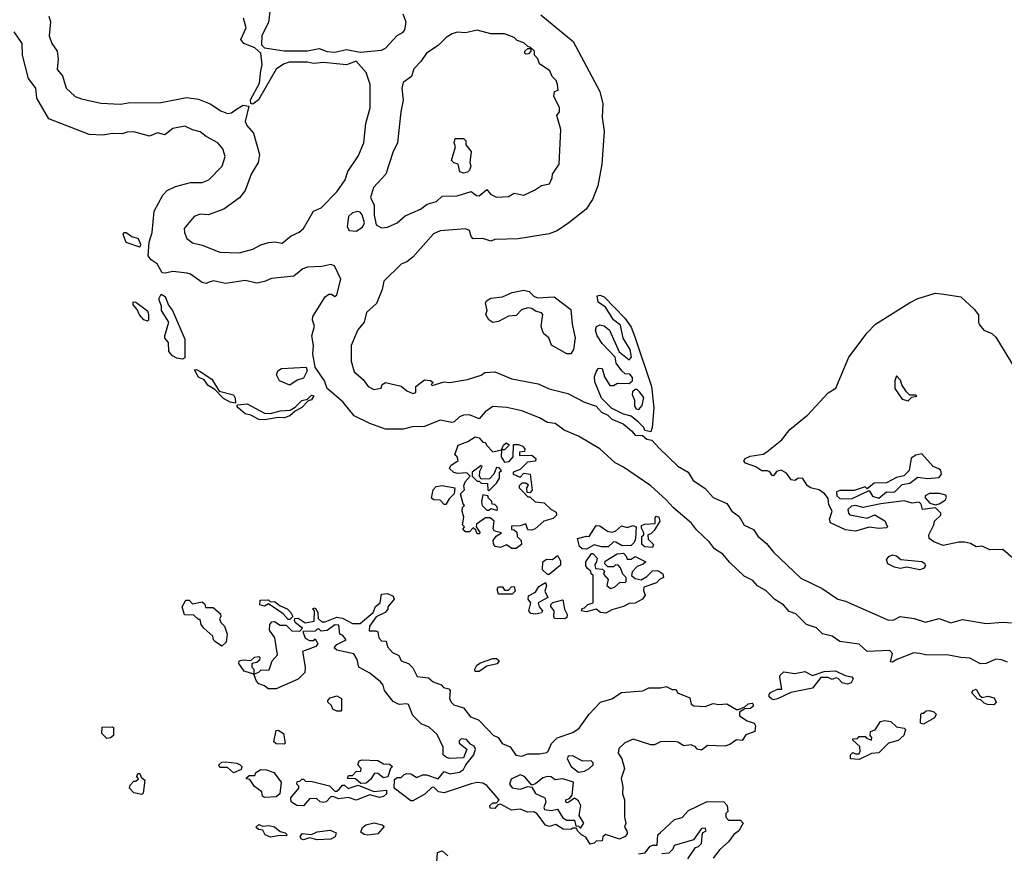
# Model space of a CAD drawing. Extents: x 2086813 to 2278017, y 548126 to 753336.
# Tile 104 of 256: x 2217889 to 2222939, y 596580 to 600857. Entities that reach past the tile are written whole.
import ezdxf

# ---------------------------------------------------------------- set-up
doc = ezdxf.new("R2010")
doc.units = 0

msp = doc.modelspace()

# ---------------------------------------------------------------- linework, layer by layer
at = {"layer": '0CON10XD'}
for points in [[(2219174.3, 600925), (2219165.6, 600844.4), (2219130, 600775), (2219128.8, 600728.8), (2219145, 600711.9), (2219245, 600696.7), (2219365, 600697.3), (2219425, 600709.1), (2219465, 600693.8), (2219505, 600690.4), (2219565, 600704.2), (2219635, 600690.5), (2219745, 600700.4), (2219765, 600711.5), (2219824, 600776), (2219855, 600792.9), (2219864.5, 600805), (2219871.5, 600845), (2219856.2, 600885)], [(2218038.9, 600875), (2218046, 600846), (2218040, 600775), (2218052.9, 600735), (2218080.4, 600695), (2218085.4, 600655), (2218081.4, 600601.4), (2218108.4, 600568.4), (2218127.3, 600505), (2218173.4, 600463.4), (2218205, 600450.8), (2218305, 600429.2), (2218405, 600423.5), (2218445, 600430.4), (2218615, 600432.9), (2218745, 600458.5), (2218805, 600449.6), (2218865, 600425.4), (2218919.8, 600389.8), (2218955, 600375.9), (2218975, 600378.8), (2218995.3, 600394.7), (2219035, 600419.1), (2219063.6, 600413.6), (2219045.3, 600335), (2219052.9, 600315), (2219087.3, 600275), (2219119.1, 600165), (2219112.7, 600125), (2219076.1, 600063.9), (2219045, 599980.8), (2219016.1, 599943.9), (2218935, 599884.4), (2218855, 599856.2), (2218815, 599859.6), (2218783.3, 599846.7), (2218732.5, 599785), (2218733.5, 599765), (2218745.6, 599735), (2218775, 599712.1), (2218825, 599699.6), (2218915, 599664.6), (2219015, 599660.6), (2219085, 599680), (2219125, 599701.9), (2219165, 599713.3), (2219195, 599717.8), (2219235, 599710), (2219281.3, 599748.7), (2219322.3, 599767.7), (2219345, 599786.2), (2219396.1, 599873.9), (2219435, 599892.5), (2219516.1, 599973.9), (2219558, 600035), (2219571.7, 600078.3), (2219623.9, 600156.1), (2219653.3, 600225), (2219663.3, 600325), (2219685.7, 600405), (2219686.7, 600525), (2219666.2, 600586.2), (2219615, 600643.8), (2219565, 600625.7), (2219447.5, 600637.5), (2219395, 600631.5), (2219365, 600638.6), (2219271.7, 600638.3), (2219241.7, 600628.3), (2219205, 600603.8), (2219113.1, 600445), (2219083.9, 600423.9), (2219075, 600427.5), (2219072.5, 600445), (2219118.1, 600531.9), (2219125.4, 600595), (2219131.8, 600625), (2219125.5, 600685.5), (2219095, 600713.3), (2219037.5, 600735), (2219022.5, 600755), (2219050, 600815), (2219036, 600865)], [(2220561.2, 600881.2), (2220727.5, 600745), (2220865, 600489.4), (2220879.7, 600425), (2220876.2, 600355), (2220886.8, 600285), (2220874.7, 600115), (2220853.8, 600005), (2220826.8, 599935), (2220794.7, 599885), (2220705, 599814.7), (2220645, 599773.9), (2220605, 599759), (2220445, 599733.3), (2220325, 599728.8), (2220305, 599721.4), (2220264.6, 599734.6), (2220215, 599732.5), (2220204.5, 599745), (2220195, 599776.2), (2220174.5, 599784.5), (2220045, 599773.5), (2220010.9, 599759.1), (2219905, 599639.4), (2219875, 599615.5), (2219845, 599603.3), (2219755.6, 599515), (2219747.3, 599472.7), (2219719.5, 599400.5), (2219668.2, 599355), (2219655.5, 599305), (2219623.5, 599266.5), (2219589.2, 599185), (2219588.5, 599105), (2219605, 599051.2), (2219651.1, 599011.1), (2219676, 598975), (2219705, 598959.4), (2219743.3, 598966.7), (2219747.5, 598985), (2219765, 598996.2), (2219845, 598977.5), (2219875, 598952.5), (2219905, 598940), (2219920, 598945), (2219920, 598975), (2219965, 599010), (2219996.1, 599006.1), (2220010, 598995), (2220000, 598985), (2220005, 598980), (2220065, 598998.8), (2220095, 598996.2), (2220185, 599011.2), (2220255.9, 599034.1), (2220275, 599046.7), (2220325, 599050), (2220412.5, 599015), (2220548.6, 598988.6), (2220605, 598963.3), (2220699.6, 598939.6), (2220785, 598895.6), (2220845, 598874.5), (2220872.8, 598842.8), (2220905, 598828.1), (2220925, 598807.8), (2220983.6, 598783.6), (2221027.2, 598747.2), (2221044.7, 598724.7), (2221083.1, 598723.1), (2221105, 598704.4), (2221130.7, 598700.7), (2221168.9, 598658.9), (2221265, 598566.9), (2221317.5, 598535), (2221343.7, 598493.7), (2221403.4, 598453.4), (2221445, 598405.6), (2221515.4, 598375.4), (2221541.9, 598335), (2221578.5, 598308.5), (2221604.3, 598264.3), (2221651.8, 598241.8), (2221675, 598207.5), (2221719.1, 598169.1), (2221754.7, 598124.7), (2221895, 597991.8), (2222005, 597939.2), (2222085, 597884.7), (2222125, 597874.6), (2222345, 597777.1), (2222372.6, 597777.4), (2222405, 597796), (2222476.7, 597785), (2222535, 597766.9), (2222605, 597784.4), (2222665, 597763.2), (2222725, 597780.6), (2222845, 597758.9), (2222933.1, 597766.9), (2222975, 597762.2)], [(2219745, 599789.1), (2219775, 599792.2), (2219825, 599815.5), (2219865, 599851.2), (2219945, 599885.6), (2219979.2, 599910.8), (2220026.2, 599925), (2220055, 599952.5), (2220133.3, 599953.3), (2220205, 599976.2), (2220232.5, 599955), (2220245, 599953.8), (2220285, 599986.7), (2220302.7, 599962.7), (2220335, 599946.7), (2220395, 599950), (2220425, 599966.7), (2220475, 599956.7), (2220528.3, 599981.7), (2220565, 600006.7), (2220606.7, 600015), (2220620, 600045), (2220621.2, 600065), (2220656, 600115), (2220663.6, 600293.6), (2220643.3, 600365), (2220656.7, 600385), (2220656.7, 600405), (2220627.5, 600465), (2220631.7, 600488.3), (2220650, 600495), (2220647.5, 600525), (2220640, 600545), (2220620, 600565), (2220607.5, 600595), (2220555, 600630), (2220547, 600657), (2220530, 600675), (2220530, 600695), (2220515, 600710), (2220510, 600710), (2220510, 600695), (2220498.3, 600681.7), (2220485, 600680), (2220480, 600685), (2220480, 600695), (2220495, 600710), (2220510, 600710), (2220510, 600715), (2220495, 600720), (2220475, 600738), (2220440.8, 600750.8), (2220425, 600765.8), (2220388.8, 600778.8), (2220375, 600784), (2220305, 600783.8), (2220235, 600804), (2220175, 600790), (2220133.3, 600793.3), (2220106.7, 600785), (2220076, 600765), (2220035.4, 600724.6), (2219975.8, 600685), (2219946.8, 600643.2), (2219910, 600605), (2219898.8, 600565), (2219854.7, 600535.3), (2219848.2, 600505), (2219855.5, 600444.5), (2219842.9, 600385), (2219826.5, 600225), (2219802.1, 600175), (2219766.3, 600063.7), (2219703.7, 599996.3), (2219688, 599945), (2219706.2, 599906.2), (2219706.5, 599855), (2219717.8, 599805), (2219745, 599789.1)], [(2222955, 597560.4), (2222923.5, 597573.5), (2222895, 597575.9), (2222845, 597554.3), (2222817.3, 597552.7), (2222762.3, 597582.3), (2222715, 597584.7), (2222655, 597597.4), (2222535, 597599.1), (2222505, 597605.4), (2222475, 597608.5), (2222386.7, 597575), (2222365, 597561.2), (2222355, 597562.5), (2222365.6, 597605), (2222351.7, 597621.7), (2222235, 597615.6), (2222195, 597653.3), (2222095, 597667.3), (2222055, 597693.6), (2222005.9, 597705.9), (2221975, 597737.7), (2221924.8, 597754.8), (2221869.2, 597809.2), (2221835, 597820.9), (2221805.6, 597855), (2221762.4, 597882.4), (2221716.7, 597926.7), (2221673.2, 597953.2), (2221649.5, 597979.5), (2221605, 598002.7), (2221531.5, 598071.5), (2221495.7, 598115.7), (2221452.1, 598142.1), (2221427, 598177), (2221359.7, 598239.7), (2221335, 598274.4), (2221242.2, 598352.2), (2221203.7, 598393.7), (2221125.7, 598465.7), (2220985, 598561.5), (2220943.4, 598583.4), (2220865, 598655.6), (2220755, 598721.2), (2220681.7, 598751.7), (2220635, 598785.4), (2220595, 598791.1), (2220555.2, 598815.2), (2220465, 598850.3), (2220387.4, 598867.4), (2220315, 598872.2), (2220276.5, 598845), (2220245, 598810), (2220195, 598829.6), (2220165, 598827.3), (2220145, 598820.4), (2220116.4, 598793.6), (2220105, 598790), (2220045, 598801.7), (2219965, 598770.3), (2219901.2, 598768.8), (2219855, 598755.5), (2219765, 598755.6), (2219685, 598785.4), (2219604.2, 598824.2), (2219546.2, 598896.2), (2219465.8, 598965), (2219451.4, 599005), (2219403.8, 599075), (2219392.1, 599142.1), (2219396.4, 599186.4), (2219386.9, 599235), (2219401.4, 599285), (2219390, 599315), (2219391.4, 599335), (2219455, 599435.8), (2219475, 599448.8), (2219488.8, 599448.8), (2219505, 599436.7), (2219515.8, 599445), (2219535.8, 599525.8), (2219503.3, 599595), (2219485, 599601.2), (2219438.7, 599591.3), (2219365, 599587.5), (2219341.2, 599578.8), (2219295, 599541.8), (2219180.5, 599529.5), (2219145, 599513.8), (2219105, 599506.1), (2219045, 599518.5), (2218945, 599503.8), (2218882.1, 599517.9), (2218855, 599508.9), (2218845, 599504.4), (2218825, 599509.5), (2218765, 599552.3), (2218747.2, 599557.2), (2218675, 599564.4), (2218635, 599556), (2218618.8, 599558.8), (2218593.8, 599605), (2218563.8, 599625), (2218548, 599645), (2218552, 599715), (2218567.5, 599765), (2218577.8, 599875), (2218623.6, 599956.4), (2218645, 599981.2), (2218688.6, 600001.4), (2218765, 600022), (2218825, 600021.5), (2218858, 600035), (2218927.5, 600105), (2218942.5, 600155), (2218930.6, 600195), (2218905.7, 600225), (2218845, 600257.5), (2218815, 600282.5), (2218775, 600291.6), (2218735, 600311.4), (2218675, 600298.5), (2218633.1, 600266.9), (2218595, 600276.2), (2218555, 600259.5), (2218475, 600282.5), (2218440.3, 600280.3), (2218415, 600271.9), (2218365, 600273.4), (2218315, 600265.4), (2218245, 600268.5), (2218038.9, 600348.9), (2217977.3, 600455), (2217971.2, 600505), (2217933.1, 600555), (2217904, 600675), (2217901.2, 600735), (2217860, 600795)], [(2220165, 600070), (2220147, 600077), (2220137.5, 600115), (2220115, 600123.3), (2220103.8, 600135), (2220123.8, 600205), (2220117.5, 600225), (2220122.5, 600247.5), (2220165, 600247.5), (2220176.2, 600235), (2220176.7, 600215), (2220205, 600180), (2220197.5, 600125), (2220202.5, 600105), (2220196.2, 600085), (2220185, 600074), (2220165, 600070)], [(2219615, 599772.1), (2219647.5, 599792.5), (2219656.5, 599815), (2219645, 599856.2), (2219635, 599869.2), (2219623.1, 599873.1), (2219595, 599866.5), (2219575, 599847.5), (2219567.5, 599795), (2219578.8, 599775), (2219615, 599772.1)], [(2218505, 599690), (2218434.1, 599714.1), (2218418.8, 599755), (2218423.3, 599765), (2218435, 599765.8), (2218464.3, 599744.3), (2218496.7, 599735), (2218508.8, 599705), (2218505, 599690)], [(2218723.8, 599116.2), (2218695, 599120), (2218672.6, 599132.6), (2218654.2, 599155), (2218651.7, 599201.7), (2218633.9, 599223.9), (2218632.5, 599235), (2218653.3, 599305), (2218616.7, 599365), (2218616.1, 599386.1), (2218602.5, 599425), (2218615, 599448.8), (2218635, 599436.7), (2218651.7, 599391.7), (2218673.3, 599365), (2218735, 599217.5), (2218735, 599122.5), (2218723.8, 599116.2)], [(2220695, 599142.5), (2220617, 599187), (2220602.5, 599225), (2220577.5, 599245), (2220570, 599260), (2220563.8, 599285), (2220572.5, 599345), (2220565, 599352.5), (2220535, 599361.2), (2220515, 599376.2), (2220495, 599378.8), (2220461.7, 599368.3), (2220435, 599340), (2220395, 599336.2), (2220345, 599308.8), (2220315, 599303.8), (2220295, 599316.7), (2220280, 599345), (2220286.7, 599365), (2220277.5, 599405), (2220282.5, 599415), (2220305, 599428.8), (2220365, 599435.7), (2220415, 599456.7), (2220475, 599469.4), (2220502.1, 599462.1), (2220525, 599438.8), (2220545, 599430), (2220630, 599435), (2220715, 599370), (2220722, 599295), (2220737.5, 599225), (2220728.8, 599165), (2220715, 599143.3), (2220695, 599142.5)], [(2221125, 598742.5), (2221095, 598750), (2221090, 598765), (2221063, 598793), (2221025, 598822.5), (2220985, 598833.8), (2220924.5, 598864.5), (2220872, 598915), (2220838.3, 598998.3), (2220836.7, 599025), (2220845, 599050), (2220855, 599067.5), (2220865, 599070), (2220877, 599067), (2220887.5, 599025), (2220915, 598980), (2220935, 598980), (2220955, 598992.5), (2221015, 598990), (2221032.5, 599005), (2221031.7, 599021.7), (2221018.3, 599038.3), (2220995, 599040), (2220977.5, 599055), (2220947.5, 599095), (2220942.5, 599125), (2220876.7, 599195), (2220850, 599235), (2220841.2, 599265), (2220846.4, 599283.6), (2220865, 599292), (2220887, 599287), (2220914.1, 599264.1), (2220963.8, 599153.8), (2221015, 599112.5), (2221026.2, 599125), (2221020, 599165), (2220983.6, 599223.6), (2220970.7, 599290.7), (2220935, 599316.7), (2220893, 599383), (2220855, 599407.5), (2220850, 599440), (2220865, 599443.3), (2220885.8, 599435), (2220993.3, 599325), (2221025, 599280), (2221041.4, 599235), (2221130, 598975), (2221141.1, 598865), (2221133.3, 598765), (2221125, 598742.5)], [(2222982.5, 598095), (2222931.7, 598138.3), (2222865, 598136.7), (2222825, 598156), (2222795, 598152.5), (2222765, 598170), (2222735, 598175.8), (2222705, 598176), (2222625, 598159.2), (2222578, 598178), (2222553.3, 598195), (2222551.2, 598215), (2222577.5, 598265), (2222580, 598285), (2222613.3, 598315), (2222613.3, 598325), (2222585, 598353.3), (2222520, 598345), (2222511.7, 598371.7), (2222501.7, 598381.7), (2222467, 598377), (2222425, 598388.8), (2222305, 598374), (2222215, 598354), (2222175, 598364), (2222155, 598362), (2222136.2, 598345), (2222138.8, 598325), (2222147.3, 598317.3), (2222235, 598300), (2222275, 598316), (2222326.4, 598286.4), (2222340, 598255), (2222335, 598250), (2222295, 598246.7), (2222245, 598253.3), (2222175, 598233.8), (2222125, 598240), (2222047.5, 598275), (2222042.5, 598295), (2222056.7, 598335), (2222038.3, 598368.3), (2222035, 598400), (2222015.9, 598425.9), (2221987.5, 598445), (2221945, 598456.2), (2221928, 598468), (2221905, 598502.5), (2221882.5, 598505), (2221865, 598492.5), (2221845, 598496.7), (2221821.4, 598531.4), (2221795, 598546.2), (2221771.2, 598538.8), (2221755, 598517.5), (2221748.3, 598518.3), (2221736.7, 598536.7), (2221725, 598542.5), (2221695, 598542.5), (2221663.6, 598563.6), (2221611.2, 598581.2), (2221603.3, 598593.3), (2221610, 598605), (2221635, 598617.5), (2221701.7, 598628.3), (2221720.5, 598639.5), (2221797.6, 598702.4), (2221838.6, 598755), (2221930.3, 598829.7), (2222035, 598941.9), (2222073.9, 598966.1), (2222140.5, 599125), (2222235, 599250.6), (2222278.6, 599295), (2222452.2, 599405), (2222495, 599426), (2222585, 599453.6), (2222629.2, 599449.2), (2222716.2, 599435), (2222785, 599371.5), (2222806.5, 599343.5), (2222805.6, 599305), (2222810.9, 599290.9), (2222834.4, 599264.4), (2222875, 599247.7), (2222895, 599228.9), (2223013.6, 599035)], [(2218545, 599310), (2218525, 599317.5), (2218502.7, 599342.7), (2218490.7, 599370.7), (2218471.2, 599395), (2218470, 599410), (2218485, 599407.5), (2218543.6, 599363.6), (2218550, 599345), (2218550, 599315), (2218545, 599310)], [(2218995, 598890), (2218967.5, 598895), (2218934.4, 598914.4), (2218890, 598960), (2218855, 598980), (2218835, 599010), (2218805, 599023.3), (2218785, 599060), (2218795, 599062.5), (2218815, 599052.5), (2218875, 599012.5), (2218911.7, 598951.7), (2218985, 598932.5), (2218993.8, 598915), (2218995, 598890)], [(2219275, 598981.2), (2219221.2, 599005), (2219206.7, 599035), (2219213.3, 599055), (2219231.7, 599068.3), (2219357.5, 599075), (2219362.5, 599055), (2219345, 599017.5), (2219312.3, 599007.7), (2219275, 598981.2)], [(2222445, 598902.5), (2222465, 598920), (2222490, 598925), (2222485, 598930), (2222455, 598930), (2222437, 598947), (2222413, 598983), (2222407, 599007), (2222385, 599030), (2222377.5, 599005), (2222377.5, 598965), (2222415, 598910), (2222445, 598902.5)], [(2219145, 598804.3), (2219115, 598806), (2219075, 598828), (2219044.5, 598834.5), (2219010, 598865), (2219002.5, 598875), (2219008.3, 598881.7), (2219055.7, 598885.7), (2219145, 598838.8), (2219175, 598836), (2219225, 598851.2), (2219276.2, 598853.8), (2219301.2, 598868.8), (2219335, 598903.3), (2219365, 598910), (2219385, 598930), (2219397, 598927), (2219385, 598907.5), (2219367.5, 598902.5), (2219335, 598866.7), (2219301.7, 598848.3), (2219275, 598824), (2219245, 598814.2), (2219215, 598816.7), (2219145, 598804.3)], [(2221065, 598857.5), (2221081.7, 598878.3), (2221089.3, 598919.3), (2221068.3, 598948.3), (2221055, 598960), (2221045, 598960), (2221031.7, 598948.3), (2221030, 598935), (2221042.5, 598905), (2221042.5, 598875), (2221050.7, 598860.7), (2221065, 598857.5)], [(2220413.6, 598143.6), (2220385, 598162.5), (2220355, 598150), (2220327.5, 598155), (2220318.3, 598168.3), (2220317.5, 598185), (2220333.3, 598206.7), (2220360, 598225), (2220323.3, 598233.3), (2220317.5, 598245), (2220322.5, 598285), (2220301.7, 598301.7), (2220278.3, 598301.7), (2220231.7, 598268.3), (2220230, 598255), (2220250, 598225), (2220245, 598220), (2220235, 598220), (2220228.3, 598238.3), (2220215, 598250), (2220195, 598230), (2220175, 598230), (2220161.7, 598241.7), (2220170, 598255), (2220160, 598265), (2220167.5, 598305), (2220157.5, 598335), (2220160, 598355), (2220170, 598365), (2220162.5, 598372.5), (2220150, 598425), (2220170, 598445), (2220167.5, 598465), (2220173.9, 598486.1), (2220200, 598515), (2220181.7, 598531.7), (2220135, 598528.8), (2220115, 598533.3), (2220092.5, 598555), (2220100.7, 598569.3), (2220137.5, 598595), (2220132.5, 598615), (2220120, 598625), (2220137.5, 598675), (2220187, 598693), (2220225, 598717.5), (2220245, 598712.5), (2220265, 598690), (2220278.3, 598688.3), (2220282.5, 598675), (2220315, 598640), (2220360, 598650), (2220370, 598675), (2220383, 598687), (2220398.3, 598678.3), (2220398.3, 598671.7), (2220375, 598650), (2220360, 598650), (2220357.5, 598615), (2220375, 598587.5), (2220400, 598590), (2220420, 598615), (2220421.7, 598678.3), (2220447, 598677), (2220468.3, 598668.3), (2220480, 598655), (2220478.3, 598641.7), (2220451.7, 598638.3), (2220451.7, 598621.7), (2220515, 598622.5), (2220536.7, 598605), (2220535, 598592.5), (2220493, 598587), (2220455, 598550), (2220420, 598535), (2220420, 598525), (2220455, 598510), (2220475, 598530), (2220507.5, 598525), (2220517, 598443), (2220505, 598430), (2220491.7, 598431.7), (2220490, 598455), (2220498.3, 598468.3), (2220485, 598480), (2220465, 598480), (2220450, 598465), (2220450, 598455), (2220468.3, 598438.3), (2220495, 598410), (2220505, 598410), (2220533, 598383), (2220578.3, 598378.3), (2220613.9, 598343.9), (2220640, 598330), (2220642.5, 598315), (2220625, 598298.8), (2220576.4, 598283.6), (2220532.5, 598245), (2220515, 598237.5), (2220495, 598240), (2220485, 598270), (2220455, 598260), (2220411.7, 598258.3), (2220411.7, 598241.7), (2220425, 598240), (2220438.3, 598228.3), (2220440, 598205), (2220460, 598185), (2220462.5, 598165), (2220435, 598143.8), (2220413.6, 598143.6)], [(2222155, 598398.8), (2222245, 598442.5), (2222263.2, 598413.2), (2222295, 598402), (2222335, 598434), (2222375, 598432.9), (2222415, 598473.3), (2222455, 598480), (2222495, 598510), (2222545, 598502.9), (2222605, 598508.8), (2222616.2, 598525), (2222613.6, 598543.6), (2222603.6, 598553.6), (2222574.1, 598564.1), (2222515, 598630), (2222485, 598622.5), (2222461.7, 598608.3), (2222450, 598545), (2222423.9, 598516.1), (2222385, 598508.8), (2222335, 598481.4), (2222270.6, 598479.4), (2222235, 598450), (2222225, 598460), (2222168.3, 598441.7), (2222095, 598441.2), (2222077.5, 598435), (2222080, 598415), (2222095, 598400), (2222155, 598398.8)], [(2220295, 598440), (2220335, 598480), (2220350, 598505), (2220350, 598535), (2220360, 598545), (2220348.3, 598558.3), (2220335, 598560), (2220320, 598525), (2220298.3, 598501.7), (2220255, 598500), (2220247.5, 598515), (2220248.3, 598541.7), (2220260, 598565), (2220255, 598570), (2220210, 598535), (2220210, 598515), (2220235, 598490), (2220245, 598490), (2220255, 598480), (2220288.3, 598478.3), (2220290, 598445), (2220295, 598440)], [(2220075, 598370), (2220065, 598370), (2220045, 598392.5), (2220013.6, 598393.6), (2220001.7, 598401.7), (2220010, 598445), (2220025, 598462.5), (2220055, 598467.5), (2220120, 598455), (2220117.5, 598425), (2220091.7, 598398.3), (2220075, 598370)], [(2222585, 598367.5), (2222605, 598373.3), (2222635, 598392.5), (2222642.5, 598405), (2222638.3, 598418.3), (2222607, 598427), (2222555, 598425.8), (2222533.3, 598415), (2222533.3, 598403.3), (2222556.4, 598376.4), (2222585, 598367.5)], [(2220335, 598340), (2220340, 598345), (2220338.3, 598358.3), (2220325, 598370), (2220311.7, 598371.7), (2220310, 598385), (2220293, 598403), (2220290, 598415), (2220265, 598420), (2220257.5, 598385), (2220260, 598365), (2220285, 598340), (2220295, 598340), (2220305, 598350), (2220335, 598340)], [(2221135, 598150), (2221095, 598152.5), (2221080, 598165), (2221080, 598205), (2221090, 598215), (2221090, 598225), (2221078.3, 598248.3), (2221078.3, 598261.7), (2221095, 598268.8), (2221148.3, 598271.7), (2221148.3, 598301.7), (2221155, 598310), (2221167.5, 598305), (2221172.5, 598285), (2221143, 598237), (2221125, 598220), (2221110, 598215), (2221111.7, 598191.7), (2221140, 598165), (2221135, 598150)], [(2220795, 598140), (2220773, 598143), (2220760, 598155), (2220750, 598195), (2220795, 598207.5), (2220810, 598205), (2220845, 598262.5), (2220865, 598260), (2220903, 598233), (2220925, 598227.5), (2220945, 598232.5), (2220975, 598260), (2221005, 598252.5), (2221035, 598262.5), (2221050, 598255), (2221047, 598193), (2221040, 598175), (2221025, 598160), (2220978.3, 598158.3), (2220947, 598177), (2220935, 598177.5), (2220907, 598153), (2220873.3, 598153.3), (2220835, 598162.5), (2220795, 598140)], [(2220605, 598010), (2220595, 598010), (2220570, 598035), (2220572.5, 598075), (2220590.7, 598089.3), (2220621.7, 598088.3), (2220647.5, 598107.5), (2220661.7, 598081.7), (2220661.7, 598058.3), (2220605, 598010)], [(2220895, 597812), (2220867.5, 597815), (2220845, 597832.5), (2220795, 597820), (2220770, 597825), (2220773, 597837), (2220785, 597840), (2220803, 597857), (2220830, 597865), (2220830, 598005), (2220820, 598015), (2220818.3, 598028.3), (2220800.7, 598040.7), (2220792.5, 598055), (2220792.5, 598075), (2220821.7, 598118.3), (2220828.3, 598118.3), (2220850, 598095), (2220847.5, 598075), (2220838.3, 598061.7), (2220841.7, 598041.7), (2220877.5, 598037.5), (2220887.5, 598027.5), (2220883, 598013), (2220907.5, 597985), (2220900, 597955), (2220918.3, 597938.3), (2220940, 597945), (2220968.3, 597971.7), (2220995, 597970), (2221000, 597975), (2221000, 597995), (2220981.7, 598011.7), (2220970, 598045), (2220958.3, 598058.3), (2220945, 598060), (2220935, 598050), (2220905, 598050), (2220890, 598065), (2220891.7, 598078.3), (2220953, 598117), (2220985, 598120), (2221000, 598105), (2221005, 598090), (2221025, 598090), (2221045, 598102.5), (2221100, 598075), (2221087, 598063), (2221055, 598052.5), (2221030, 598025), (2221027.5, 598005), (2221045, 597990), (2221077, 597983), (2221105, 598000), (2221135, 598030), (2221161.7, 598031.7), (2221187.5, 598015), (2221190, 597995), (2221170, 597985), (2221155, 597967.5), (2221090, 597945), (2221088.3, 597928.3), (2221097.5, 597905), (2221082.5, 597885), (2221045, 597863.8), (2221015, 597862.5), (2220985, 597846.7), (2220925, 597830), (2220895, 597812)], [(2222505, 598034.2), (2222438.8, 598048.8), (2222405, 598042), (2222375, 598048.1), (2222341.2, 598065), (2222334, 598086), (2222346.1, 598103.9), (2222365, 598111.2), (2222385, 598106.2), (2222408.3, 598088.3), (2222515, 598077.5), (2222529.1, 598069.1), (2222534, 598055), (2222525, 598042), (2222505, 598034.2)], [(2220415, 597910), (2220345, 597910), (2220337.5, 597935), (2220345, 597946.7), (2220365, 597947.5), (2220375, 597930), (2220395, 597930), (2220411.7, 597948.3), (2220425, 597950), (2220430, 597925), (2220415, 597910)], [(2220535, 597807.5), (2220510.7, 597810.7), (2220500, 597825), (2220510, 597865), (2220497.5, 597885), (2220498.3, 597901.7), (2220535, 597920), (2220550.7, 597949.3), (2220585, 597970), (2220590, 597955), (2220582.5, 597925), (2220597, 597893), (2220547.5, 597865), (2220552.5, 597845), (2220570, 597825), (2220565, 597813.3), (2220535, 597807.5)], [(2218925, 597642.5), (2218892.5, 597665), (2218883.3, 597675), (2218880, 597695), (2218832.5, 597735), (2218820, 597755), (2218815, 597780), (2218805, 597780), (2218781.7, 597801.7), (2218733.6, 597803.6), (2218722.5, 597845), (2218741.7, 597878.3), (2218758.3, 597878.3), (2218775, 597860), (2218825, 597870), (2218838.3, 597858.3), (2218841.7, 597841.7), (2218881.7, 597841.7), (2218918.3, 597808.3), (2218920, 597795), (2218913, 597783), (2218920, 597765), (2218940, 597745), (2218952.5, 597705), (2218947, 597663), (2218925, 597642.5)], [(2220815, 596627.5), (2220793, 596663), (2220770, 596675), (2220750, 596695), (2220745, 596710), (2220725, 596710), (2220715, 596702.5), (2220676.1, 596703.9), (2220638.3, 596728.3), (2220605, 596718), (2220585, 596724), (2220543, 596783), (2220525, 596792.5), (2220495, 596792), (2220455, 596806.2), (2220411.7, 596801.7), (2220355, 596832.5), (2220341.7, 596828.3), (2220325, 596810), (2220301.7, 596811.7), (2220300, 596825), (2220315, 596840), (2220335, 596840), (2220347.5, 596855), (2220285, 596927.5), (2220265, 596940), (2220235, 596943.3), (2220205, 596936.7), (2220065, 596890), (2220036.4, 596896.4), (2220015, 596917.5), (2220005, 596920), (2219966.1, 596883.9), (2219905, 596850), (2219895, 596850), (2219810, 596915), (2219811.7, 596958.3), (2219825, 596970), (2219845, 596970), (2219860, 596985), (2219875, 596990), (2219895, 596987.5), (2219925, 596970), (2219955, 596983.3), (2219975, 596983.3), (2220035, 596962.5), (2220065, 597000), (2220095, 596987.5), (2220145, 596997.5), (2220165, 597010), (2220177.5, 597035), (2220217.5, 597085), (2220226.7, 597115), (2220219.3, 597129.3), (2220200.7, 597140.7), (2220180, 597165), (2220153, 597167), (2220143, 597157), (2220142.5, 597145), (2220182.5, 597115), (2220165, 597070), (2220095, 597067.5), (2220077.5, 597072.5), (2220060, 597085), (2220060, 597125), (2220029.4, 597189.4), (2219988.3, 597228.3), (2219947.5, 597245), (2219905, 597286.7), (2219883, 597343), (2219875, 597347.5), (2219835, 597343.3), (2219805, 597358.8), (2219760, 597415), (2219753.3, 597443.3), (2219739.3, 597459.3), (2219683.8, 597503.8), (2219627.5, 597535), (2219620, 597575), (2219603, 597603), (2219515, 597623.3), (2219502.5, 597635), (2219515, 597652.5), (2219562.5, 597675), (2219545, 597700), (2219530, 597705), (2219525, 597750), (2219505, 597752.5), (2219465, 597723.3), (2219435, 597720), (2219425, 597730), (2219415, 597730), (2219405, 597720), (2219341.7, 597718.3), (2219353.6, 597683.6), (2219375, 597672.5), (2219397.5, 597672.5), (2219405, 597680), (2219417.5, 597655), (2219408.3, 597641.7), (2219340, 597615), (2219353.3, 597535), (2219351.7, 597508.3), (2219316.7, 597473.3), (2219203.6, 597423.6), (2219163.6, 597423.6), (2219145, 597440), (2219115, 597450), (2219103, 597463), (2219090, 597500), (2219040, 597515), (2219012.5, 597555), (2219015, 597567.5), (2219035, 597572.5), (2219075, 597570), (2219093.3, 597586.7), (2219115, 597590), (2219120, 597585), (2219118.3, 597571.7), (2219105, 597560), (2219080, 597555), (2219080, 597535), (2219090, 597525), (2219090, 597500), (2219115, 597510), (2219125, 597520), (2219168.3, 597521.7), (2219183, 597567), (2219211.7, 597598.3), (2219197.5, 597685), (2219170, 597725), (2219172.5, 597755), (2219181.7, 597768.3), (2219195, 597770), (2219225, 597750), (2219255, 597750), (2219285, 597722.5), (2219325, 597720), (2219340, 597735), (2219303.6, 597763.6), (2219297.5, 597775), (2219300, 597785), (2219317, 597787), (2219352.5, 597762.5), (2219398.3, 597771.7), (2219400, 597825), (2219390, 597835), (2219405, 597840), (2219417.5, 597815), (2219420, 597785), (2219438.3, 597768.3), (2219455, 597767.5), (2219515, 597792.5), (2219545, 597787.5), (2219595, 597760), (2219635, 597760), (2219702.5, 597815), (2219713.9, 597846.1), (2219737.5, 597865), (2219745, 597910), (2219775, 597912.5), (2219805, 597900), (2219810, 597885), (2219777.5, 597845), (2219776.7, 597833.3), (2219762.5, 597815), (2219716.7, 597793.3), (2219682.5, 597745), (2219681.7, 597721.7), (2219715, 597722.5), (2219726.4, 597716.4), (2219730, 597685), (2219745, 597670), (2219768.3, 597668.3), (2219775, 597640), (2219800.7, 597610.7), (2219832.5, 597595), (2219845, 597567.5), (2219882.5, 597555), (2219905, 597532.5), (2219927.5, 597487.5), (2219985, 597480), (2220009.3, 597459.3), (2220050, 597445), (2220061.7, 597431.7), (2220090, 597425), (2220096.7, 597415), (2220093.3, 597373.3), (2220103.3, 597353.3), (2220115, 597342.5), (2220165, 597326.7), (2220200.5, 597280.5), (2220242.5, 597265), (2220290, 597215), (2220317, 597187), (2220342.5, 597175), (2220363.3, 597143.3), (2220405, 597127.5), (2220433.6, 597083.6), (2220465, 597078.8), (2220495, 597090), (2220555, 597090), (2220591.7, 597098.3), (2220600, 597105), (2220616.4, 597143.6), (2220645, 597172.5), (2220725, 597200), (2220757.7, 597222.3), (2220810, 597295), (2220867.5, 597355), (2220925, 597373.3), (2220975, 597406.2), (2221085, 597413.3), (2221115, 597430), (2221175, 597430), (2221205, 597436.7), (2221235, 597420), (2221255, 597420), (2221263, 597403), (2221325, 597377.5), (2221332.5, 597345), (2221347, 597337), (2221405, 597333.3), (2221445, 597348.8), (2221475, 597343.8), (2221515, 597346.7), (2221565, 597317.5), (2221575, 597317.5), (2221608.3, 597331.7), (2221625, 597347.5), (2221645, 597350), (2221650, 597345), (2221650, 597335), (2221637, 597323), (2221608.3, 597321.7), (2221580, 597305), (2221580, 597285), (2221619.3, 597259.3), (2221655, 597247.5), (2221662.5, 597235), (2221660, 597205), (2221612.5, 597187.5), (2221595, 597160), (2221565, 597162.5), (2221530.7, 597139.3), (2221505, 597130), (2221417, 597133), (2221385, 597110), (2221363.9, 597113.9), (2221355, 597127.5), (2221333, 597137), (2221295, 597132.5), (2221265, 597150), (2221245, 597153.3), (2221175, 597152.5), (2221145, 597136.7), (2221125, 597136.2), (2221035, 597166.7), (2220993, 597147), (2220961.7, 597118.3), (2220957.5, 597095), (2220976.7, 597065), (2220990, 597015), (2220973.3, 596965), (2220982.3, 596922.3), (2220981.2, 596885), (2220990, 596855), (2220990, 596765), (2220997.5, 596735), (2220990, 596715), (2221003.3, 596695), (2221005, 596680), (2220994.1, 596665.9), (2220965, 596652.5), (2220893, 596677), (2220880, 596665), (2220876.4, 596643.6), (2220845, 596642.5), (2220835, 596632.5), (2220815, 596627.5)], [(2219275, 597780), (2219265, 597780), (2219239.3, 597809.3), (2219165, 597860), (2219145, 597847.5), (2219120, 597855), (2219121.7, 597878.3), (2219165, 597880), (2219175, 597870), (2219195, 597872.5), (2219225, 597850), (2219260, 597835), (2219280, 597815), (2219290, 597795), (2219275, 597780)], [(2220685, 597783.8), (2220632.5, 597785), (2220627.5, 597795), (2220630, 597825), (2220613, 597847), (2220613, 597857), (2220622.5, 597867.5), (2220675, 597880), (2220683, 597833), (2220697.5, 597805), (2220695, 597790), (2220685, 597783.8)], [(2220245, 597512.5), (2220225, 597512.5), (2220222.5, 597525), (2220233.3, 597545), (2220251.7, 597558.3), (2220315, 597580), (2220335, 597580), (2220348.3, 597568.3), (2220337, 597553), (2220285, 597540), (2220245, 597512.5)], [(2221755, 597367.5), (2221745, 597372.5), (2221733.3, 597383.3), (2221732.5, 597395), (2221740, 597405), (2221775, 597422.5), (2221797, 597423), (2221787, 597483), (2221790, 597495), (2221808.3, 597511.7), (2221865, 597502.5), (2221915, 597512.5), (2221955, 597492.5), (2222015, 597512.5), (2222073, 597517), (2222122.5, 597492.5), (2222156.2, 597486.2), (2222163.3, 597475), (2222153.3, 597455), (2222135, 597448), (2222107.5, 597455), (2222086.4, 597476.4), (2222075, 597480), (2222055, 597472.5), (2222035, 597482.5), (2221998.3, 597481.7), (2221955, 597427.5), (2221844, 597406), (2221775, 597373.3), (2221755, 597367.5)], [(2222885, 597342.5), (2222853, 597343), (2222835, 597350), (2222818.3, 597368.3), (2222801.7, 597371.7), (2222773, 597403), (2222777.5, 597415), (2222795, 597422.5), (2222811.7, 597391.7), (2222825, 597380), (2222855, 597386), (2222887.3, 597377.3), (2222897.5, 597355), (2222885, 597342.5)], [(2219535, 597310), (2219515, 597310), (2219495, 597320), (2219488.3, 597338.3), (2219470, 597355), (2219470, 597365), (2219481.7, 597378.3), (2219515, 597387.5), (2219540, 597375), (2219540, 597315), (2219535, 597310)], [(2222525, 597243.3), (2222508.3, 597248.3), (2222510, 597295), (2222515, 597300), (2222525, 597300), (2222538.3, 597311.7), (2222555, 597312.5), (2222577, 597307), (2222590, 597295), (2222580, 597275), (2222525, 597243.3)], [(2218335, 597170), (2218310, 597195), (2218311.7, 597228.3), (2218365, 597230), (2218370, 597225), (2218370, 597185), (2218355, 597172.5), (2218335, 597170)], [(2222195, 597062.5), (2222150, 597065), (2222150, 597085), (2222161.7, 597098.3), (2222175, 597090), (2222195, 597090), (2222200, 597105), (2222198.3, 597128.3), (2222161.7, 597161.7), (2222161.7, 597168.3), (2222185, 597170), (2222195, 597180), (2222225, 597180), (2222231.7, 597171.7), (2222258.3, 597161.7), (2222260, 597175), (2222250, 597185), (2222252.5, 597205), (2222276.4, 597213.6), (2222303.9, 597256.1), (2222325, 597261.2), (2222355.9, 597255.9), (2222385, 597230), (2222425, 597222.5), (2222432.5, 597215), (2222423.3, 597185), (2222395, 597160), (2222344.2, 597145.8), (2222295, 597096.7), (2222258.3, 597091.7), (2222195, 597062.5)], [(2219245, 597140), (2219205, 597142.5), (2219192.5, 597152.5), (2219205, 597210), (2219215, 597212.5), (2219242.5, 597195), (2219250, 597145), (2219245, 597140)], [(2220755, 596997.5), (2220785, 597002.5), (2220810, 597015), (2220830, 597035), (2220830, 597045), (2220820, 597055), (2220775, 597052.5), (2220725, 597080), (2220701.7, 597078.3), (2220697.5, 597065), (2220717.5, 597025), (2220755, 596997.5)], [(2218985, 596992.5), (2218955, 597020), (2218915, 597020), (2218910, 597035), (2218925, 597047.5), (2218945, 597050), (2219003, 597043), (2219020, 597035), (2219027.5, 597025), (2219025, 597010), (2218985, 596992.5)], [(2219638.3, 596938.3), (2219611.7, 596961.7), (2219570, 596965), (2219575, 596980), (2219595, 596980), (2219615, 597000), (2219638.3, 597001.7), (2219640, 597015), (2219622.5, 597035), (2219630, 597055), (2219645, 597060), (2219726.4, 597056.4), (2219755, 597040), (2219785, 597037.5), (2219800, 597025), (2219790, 597015), (2219777, 596973), (2219755, 596967.5), (2219725, 596990), (2219708.3, 596991.7), (2219689.3, 596960.7), (2219665, 596940), (2219638.3, 596938.3)], [(2218515, 596882.5), (2218475, 596890), (2218452.5, 596915), (2218455, 596930), (2218475, 596950), (2218485, 596950), (2218498.3, 596961.7), (2218490, 596975), (2218495, 596990), (2218505, 596990), (2218511.7, 596971.7), (2218530, 596955), (2218521.7, 596888.3), (2218515, 596882.5)], [(2219145, 596867.5), (2219133.3, 596873.3), (2219130, 596895), (2219093.6, 596923.6), (2219068.3, 596958.3), (2219051.7, 596961.7), (2219051.7, 596968.3), (2219065, 596980), (2219095, 596980), (2219100, 596995), (2219125, 597010), (2219155, 597008.8), (2219192.5, 596995), (2219230, 596945), (2219222.5, 596885), (2219205, 596870), (2219145, 596867.5)], [(2220765, 596710), (2220782.5, 596735), (2220757.5, 596775), (2220767.5, 596825), (2220755, 596850), (2220735, 596862.5), (2220705, 596842.5), (2220695, 596840), (2220690, 596845), (2220690, 596855), (2220708.3, 596861.7), (2220721.7, 596878.3), (2220730, 596945), (2220675, 596962.5), (2220635, 596957.5), (2220615, 596973.3), (2220595, 596973.8), (2220572.3, 596967.7), (2220535, 596937.5), (2220515, 596930), (2220477.5, 596975), (2220455, 596983.3), (2220409.3, 596960.7), (2220401.2, 596935), (2220415, 596916.7), (2220455, 596908.8), (2220495, 596922.5), (2220515, 596920), (2220535, 596887.5), (2220582.5, 596865), (2220586.7, 596845), (2220577.5, 596815), (2220580, 596805), (2220615, 596800), (2220647, 596807), (2220675, 596762.5), (2220695, 596750), (2220735, 596750), (2220741.7, 596721.7), (2220755, 596720), (2220765, 596710)], [(2219345, 596823.3), (2219310, 596825), (2219283.6, 596843.6), (2219280, 596855), (2219280, 596865), (2219320, 596915), (2219320, 596925), (2219310, 596935), (2219311.7, 596948.3), (2219325, 596950), (2219335, 596960), (2219345, 596960), (2219355, 596950), (2219389.3, 596949.3), (2219477, 596927), (2219505, 596900), (2219515, 596900), (2219529.3, 596910.7), (2219545, 596930), (2219555, 596930), (2219573.3, 596913.3), (2219625, 596930), (2219705, 596897.5), (2219770, 596905), (2219770, 596885), (2219755, 596872.5), (2219735, 596867.5), (2219685, 596880), (2219615, 596853.3), (2219575, 596867.5), (2219525, 596860), (2219495, 596872.5), (2219485, 596870), (2219460, 596845), (2219445, 596841.2), (2219430, 596845), (2219411.7, 596861.7), (2219375, 596860), (2219345, 596823.3)], [(2221063, 596577), (2221097, 596583), (2221120, 596615), (2221135, 596622.5), (2221158.3, 596621.7), (2221162.5, 596675), (2221175, 596687.5), (2221246.4, 596753.6), (2221286.1, 596763.9), (2221319.3, 596800.7), (2221415, 596846.7), (2221500, 596845), (2221517.5, 596825), (2221520, 596795), (2221510, 596785), (2221510, 596765), (2221525, 596750), (2221585, 596750), (2221600, 596735), (2221577.5, 596695), (2221552.3, 596677.7), (2221525, 596640), (2221480.3, 596599.7), (2221445, 596556.2)], [(2219175, 596664), (2219147.5, 596675), (2219135, 596700), (2219113, 596703), (2219100, 596715), (2219115, 596727.5), (2219135, 596720), (2219167, 596723), (2219195.9, 596715.9), (2219225, 596692.5), (2219250, 596685), (2219260, 596675), (2219255, 596670), (2219225, 596672.5), (2219175, 596664)], [(2219675, 596674), (2219655, 596676.7), (2219638.3, 596688.3), (2219647, 596713), (2219663.9, 596726.1), (2219706.7, 596736.7), (2219747, 596727), (2219758.3, 596718.3), (2219725, 596680), (2219675, 596674)], [(2221315, 596552.5), (2221355, 596610), (2221370, 596615), (2221385, 596630), (2221390, 596685), (2221410, 596695), (2221405, 596710), (2221385, 596707.5), (2221345, 596650), (2221245, 596620), (2221238.3, 596601.7), (2221218.3, 596581.7), (2221181.7, 596578.3)], [(2219415, 596650), (2219375, 596660), (2219345, 596650), (2219333.6, 596653.6), (2219327.5, 596665), (2219338.3, 596681.7), (2219385, 596677.5), (2219415, 596690), (2219481.7, 596698.3), (2219512.5, 596685), (2219507.5, 596665), (2219485, 596653.8), (2219415, 596650)], [(2220027.5, 596535), (2220032.5, 596585), (2220055, 596593.3), (2220085, 596567.5)]]:
    msp.add_lwpolyline(points, dxfattribs=at)

doc.saveas('drawing.dxf')
